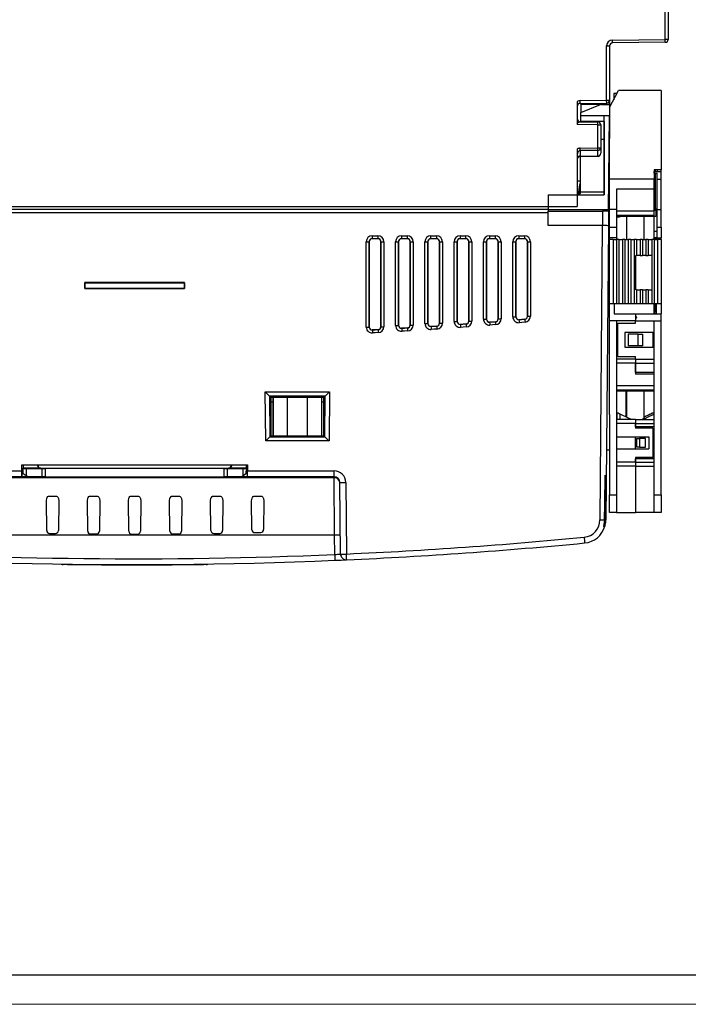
# Model space of a CAD drawing. Header units: millimetres. Extents: x 0 to 1189, y 0 to 841.
# Tile 3 of 21: x 284 to 398, y 0 to 168. Entities that reach past the tile are written whole.
import ezdxf

# ---------------------------------------------------------------- set-up
doc = ezdxf.new("R2010")
doc.units = ezdxf.units.MM
doc.layers.add('FORMATO', color=7, linetype='Continuous')

msp = doc.modelspace()

# ---------------------------------------------------------------- linework, layer by layer
at = {"color": 7, "linetype": 'Continuous', "lineweight": 25}
for p, q in [((394.115, 164.651), (394.115, 179.027)), ((394.615, 179.027), (394.615, 164.651)), ((385.102, 164.533), (394.115, 164.651)), ((394.615, 164.651), (394.115, 164.651)), ((394.122, 164.152), (394.115, 164.651)), ((384.115, 154.272), (384.115, 163.534)), ((384.115, 163.534), (384.615, 163.534)), ((384.615, 163.534), (384.615, 154.272)), ((385.109, 164.034), (385.102, 164.533)), ((394.122, 164.152), (385.109, 164.034)), ((384.615, 153.007), (386.157, 155.908)), ((385.901, 155.427), (385.315, 155.427)), ((385.315, 155.427), (385.315, 154.325)), ((393.415, 155.908), (386.157, 155.908)), ((393.415, 155.908), (393.415, 142.408)), ((379.115, 154.072), (379.115, 150.099)), ((379.602, 154.211), (384.115, 154.272)), ((379.609, 153.711), (384.122, 153.772)), ((379.685, 153.712), (379.688, 153.567)), ((379.688, 153.567), (379.694, 152.158)), ((379.688, 153.567), (383.253, 153.536)), ((379.694, 152.158), (383.096, 153.519)), ((383.252, 153.52), (383.253, 153.536)), ((383.252, 153.524), (384.601, 153.524)), ((383.253, 153.536), (383.255, 153.76)), ((384.115, 154.272), (384.615, 154.272)), ((384.601, 153.524), (384.585, 151.592)), ((384.601, 153.524), (384.607, 154.181)), ((384.615, 154.272), (384.615, 147.715)), ((379.694, 151.662), (383.694, 151.662)), ((383.695, 138.127), (383.694, 151.592)), ((384.585, 151.592), (383.694, 151.592)), ((384.445, 135.627), (384.585, 151.592)), ((379.609, 150.593), (379.115, 150.351)), ((382.615, 150.053), (379.115, 150.099)), ((379.609, 150.593), (382.622, 150.553)), ((379.683, 150.592), (379.685, 150.627)), ((379.685, 150.627), (379.69, 150.627)), ((383.69, 150.627), (379.69, 150.627)), ((382.615, 150.053), (382.622, 150.553)), ((382.615, 146.14), (382.615, 150.053)), ((382.615, 150.053), (383.115, 150.053)), ((383.115, 150.053), (383.115, 146.14)), ((383.672, 147.627), (383.673, 138.627)), ((384.615, 117.732), (384.615, 147.715)), ((379.115, 145.94), (379.115, 136.127)), ((379.602, 146.095), (382.615, 146.14)), ((379.609, 145.662), (379.602, 146.095)), ((382.622, 145.707), (379.609, 145.662)), ((379.609, 145.662), (379.609, 144.731)), ((379.609, 144.731), (382.622, 144.771)), ((379.609, 144.664), (382.622, 144.704)), ((379.609, 144.665), (379.609, 144.667)), ((379.673, 138.627), (379.673, 144.665)), ((382.615, 146.14), (383.115, 146.14)), ((382.622, 145.707), (382.615, 146.14)), ((382.622, 144.771), (382.622, 145.707)), ((383.115, 146.14), (383.115, 145.204)), ((393.415, 142.408), (392.215, 142.408)), ((392.215, 142.408), (392.215, 140.804)), ((392.215, 142.108), (393.415, 142.108)), ((392.215, 141.808), (392.215, 142.108)), ((392.215, 141.808), (392.715, 141.808)), ((392.465, 142.108), (392.465, 142.408)), ((392.465, 135.678), (392.465, 141.808)), ((392.715, 142.408), (392.715, 142.108)), ((392.715, 140.804), (392.715, 141.808)), ((393.415, 142.108), (393.415, 142.408)), ((393.415, 140.804), (393.415, 142.108)), ((392.215, 140.804), (384.615, 140.804)), ((392.215, 139.072), (392.215, 140.804)), ((392.715, 140.804), (393.415, 140.804)), ((392.715, 135.678), (392.715, 140.804)), ((393.415, 135.608), (393.415, 140.804)), ((374.115, 138.127), (374.115, 135.627)), ((374.115, 138.127), (383.695, 138.127)), ((379.531, 138.814), (379.297, 138.147)), ((379.463, 138.232), (379.463, 138.622)), ((379.658, 138.627), (379.673, 138.627)), ((379.673, 138.627), (383.673, 138.627)), ((379.673, 138.627), (379.673, 138.627)), ((392.215, 139.072), (385.815, 139.072)), ((385.815, 139.072), (385.815, 135.608)), ((392.215, 135.678), (392.215, 139.072)), ((228.115, 136.127), (379.115, 136.127)), ((374.115, 135.627), (233.115, 135.627)), ((233.115, 135.127), (374.115, 135.127)), ((374.115, 135.627), (384.445, 135.627)), ((374.115, 135.627), (374.115, 135.352)), ((374.115, 135.352), (383.421, 135.352)), ((374.115, 132.875), (374.115, 135.352)), ((383.421, 135.352), (383.421, 132.875)), ((384.443, 135.35), (384.421, 132.813)), ((384.443, 135.35), (384.445, 135.627)), ((385.815, 135.608), (384.615, 135.608)), ((385.815, 135.608), (385.815, 132.608)), ((392.215, 135.308), (385.815, 135.308)), ((392.215, 134.608), (385.815, 134.608)), ((392.515, 134.408), (385.815, 134.408)), ((386.315, 134.408), (386.315, 134.308)), ((387.515, 134.408), (387.515, 130.519)), ((390.515, 130.519), (390.515, 134.408)), ((392.215, 135.608), (392.215, 135.678)), ((392.715, 135.678), (392.215, 135.678)), ((392.215, 135.608), (393.415, 135.608)), ((392.215, 135.528), (392.215, 135.608)), ((392.215, 135.308), (392.215, 135.528)), ((392.215, 135.528), (392.715, 135.528)), ((392.215, 134.608), (392.215, 135.308)), ((392.215, 130.846), (392.215, 134.408)), ((392.515, 135.528), (392.515, 134.408)), ((392.715, 132.608), (392.715, 135.528)), ((393.415, 132.608), (393.415, 135.608)), ((383.421, 132.875), (374.115, 132.875)), ((382.983, 82.664), (383.421, 132.875)), ((384.421, 132.813), (383.983, 82.664)), ((386.315, 134.308), (385.815, 134.308)), ((344.118, 131.124), (345.113, 131.124)), ((344.118, 131.124), (344.118, 130.629)), ((345.113, 131.124), (345.113, 130.629)), ((349.118, 131.124), (350.113, 131.124)), ((349.118, 131.124), (349.118, 130.629)), ((350.113, 131.124), (350.113, 130.629)), ((354.118, 131.124), (355.113, 131.124)), ((354.118, 130.629), (354.118, 131.124)), ((355.113, 131.124), (355.113, 130.629)), ((359.118, 131.124), (360.113, 131.124)), ((359.118, 131.124), (359.118, 130.629)), ((360.113, 130.629), (360.113, 131.124)), ((364.118, 131.124), (365.113, 131.124)), ((364.118, 131.124), (364.118, 130.629)), ((365.113, 131.124), (365.113, 130.629)), ((369.118, 131.124), (370.113, 131.124)), ((369.118, 131.124), (369.118, 130.629)), ((370.113, 131.124), (370.113, 130.629)), ((384.615, 132.608), (385.815, 132.608)), ((385.815, 132.608), (385.815, 130.758)), ((392.215, 131.928), (392.715, 131.928)), ((392.715, 132.608), (393.415, 132.608)), ((392.715, 130.846), (392.715, 132.608)), ((393.415, 132.608), (393.415, 130.758)), ((343.118, 115.557), (343.118, 130.124)), ((343.619, 130.13), (343.618, 130.129)), ((343.618, 130.129), (343.618, 115.561)), ((343.619, 115.564), (343.619, 130.13)), ((345.113, 130.629), (344.118, 130.629)), ((345.613, 130.129), (345.611, 130.13)), ((345.611, 130.13), (345.612, 115.617)), ((345.613, 115.615), (345.613, 130.129)), ((346.113, 130.124), (346.113, 115.611)), ((348.118, 115.84), (348.118, 130.124)), ((348.619, 130.13), (348.618, 130.129)), ((348.618, 130.129), (348.618, 115.845)), ((348.619, 115.847), (348.619, 130.13)), ((350.113, 130.629), (349.118, 130.629)), ((350.613, 130.129), (350.611, 130.13)), ((350.611, 130.13), (350.612, 115.907)), ((350.613, 115.905), (350.613, 130.129)), ((351.113, 130.124), (351.113, 115.901)), ((353.118, 116.156), (353.118, 130.124)), ((353.619, 130.13), (353.618, 130.129)), ((353.618, 130.129), (353.618, 116.161)), ((353.619, 116.163), (353.619, 130.13)), ((355.113, 130.629), (354.118, 130.629)), ((355.613, 130.129), (355.611, 130.13)), ((355.611, 130.13), (355.612, 116.23)), ((355.613, 116.228), (355.613, 130.129)), ((356.113, 130.124), (356.113, 116.223)), ((358.118, 116.506), (358.118, 130.124)), ((358.619, 130.13), (358.618, 130.129)), ((358.618, 130.129), (358.618, 116.51)), ((358.619, 116.512), (358.619, 130.13)), ((360.113, 130.629), (359.118, 130.629)), ((360.613, 130.129), (360.611, 130.13)), ((360.611, 130.13), (360.612, 116.586)), ((360.613, 116.584), (360.613, 130.129)), ((361.113, 130.124), (361.113, 116.579)), ((363.118, 116.888), (363.118, 130.124)), ((363.619, 130.13), (363.618, 130.129)), ((363.618, 130.129), (363.618, 116.892)), ((363.619, 116.895), (363.619, 130.13)), ((365.113, 130.629), (364.118, 130.629)), ((365.613, 130.129), (365.611, 130.13)), ((365.611, 130.13), (365.612, 116.975)), ((365.613, 116.973), (365.613, 130.129)), ((366.113, 130.124), (366.113, 116.968)), ((368.118, 117.304), (368.118, 130.124)), ((368.619, 130.13), (368.618, 130.129)), ((368.618, 130.129), (368.618, 117.308)), ((368.619, 117.31), (368.619, 130.13)), ((370.113, 130.629), (369.118, 130.629)), ((370.613, 130.129), (370.611, 130.13)), ((370.611, 130.13), (370.612, 117.397)), ((370.613, 117.395), (370.613, 130.129)), ((371.113, 130.124), (371.113, 117.39)), ((385.815, 130.758), (384.615, 130.758)), ((385.215, 130.519), (384.615, 130.519)), ((385.215, 130.519), (385.215, 119.519)), ((385.215, 130.519), (385.815, 130.519)), ((385.815, 130.758), (385.815, 130.519)), ((385.815, 130.519), (385.815, 119.519)), ((386.215, 130.519), (385.815, 130.519)), ((386.215, 130.519), (386.215, 119.519)), ((386.215, 130.519), (386.815, 130.519)), ((386.815, 130.519), (386.815, 119.519)), ((387.215, 130.519), (386.815, 130.519)), ((387.215, 130.519), (387.215, 119.519)), ((387.215, 130.519), (387.815, 130.519)), ((387.815, 130.519), (387.815, 119.519)), ((388.215, 130.519), (387.815, 130.519)), ((388.215, 130.519), (388.215, 119.519)), ((388.215, 130.519), (388.815, 130.519)), ((388.815, 130.519), (388.815, 119.519)), ((389.215, 130.519), (388.815, 130.519)), ((389.215, 130.519), (389.215, 127.769)), ((389.215, 130.519), (389.815, 130.519)), ((389.815, 130.519), (389.815, 127.769)), ((390.215, 130.519), (389.815, 130.519)), ((390.215, 130.519), (390.215, 127.769)), ((390.215, 130.519), (390.815, 130.519)), ((390.815, 130.519), (390.815, 127.769)), ((391.215, 130.519), (390.815, 130.519)), ((391.215, 130.519), (391.215, 127.769)), ((391.215, 130.519), (391.815, 130.519)), ((391.815, 130.519), (391.815, 127.769)), ((392.215, 130.519), (391.815, 130.519)), ((392.215, 130.758), (392.215, 130.846)), ((392.215, 130.846), (392.715, 130.846)), ((392.215, 130.758), (393.415, 130.758)), ((392.215, 130.634), (392.215, 130.758)), ((392.215, 130.519), (392.215, 130.634)), ((392.715, 130.634), (392.215, 130.634)), ((392.215, 130.519), (392.215, 119.519)), ((392.215, 130.519), (392.815, 130.519)), ((392.613, 130.519), (392.613, 130.534)), ((392.715, 130.519), (392.715, 130.634)), ((392.815, 130.519), (392.815, 119.519)), ((393.415, 130.519), (392.815, 130.519)), ((393.415, 130.519), (393.415, 130.758)), ((393.415, 130.519), (393.415, 119.519)), ((389.115, 121.919), (389.115, 127.769)), ((389.115, 127.769), (389.215, 127.769)), ((389.815, 127.769), (389.215, 127.769)), ((389.815, 127.769), (390.215, 127.769)), ((390.815, 127.769), (390.215, 127.769)), ((390.815, 127.769), (391.215, 127.769)), ((391.815, 127.769), (391.215, 127.769)), ((391.815, 127.769), (391.815, 121.919)), ((295.102, 123.141), (295.102, 122.114)), ((312.129, 123.141), (295.102, 123.141)), ((295.114, 123.128), (295.102, 123.141)), ((295.114, 123.128), (312.116, 123.128)), ((295.114, 122.126), (295.114, 123.128)), ((312.116, 123.128), (312.129, 123.141)), ((312.116, 123.128), (312.116, 122.126)), ((312.129, 122.114), (312.129, 123.141)), ((295.114, 122.126), (295.102, 122.114)), ((295.102, 122.114), (312.129, 122.114)), ((312.116, 122.126), (295.114, 122.126)), ((312.116, 122.126), (312.129, 122.114)), ((389.215, 121.919), (389.115, 121.919)), ((389.215, 121.919), (389.215, 119.519)), ((389.215, 121.919), (389.815, 121.919)), ((389.815, 121.919), (389.815, 119.519)), ((390.215, 121.919), (389.815, 121.919)), ((390.215, 121.919), (390.215, 119.519)), ((390.215, 121.919), (390.815, 121.919)), ((390.815, 121.919), (390.815, 119.519)), ((391.215, 121.919), (390.815, 121.919)), ((391.215, 121.919), (391.215, 119.519)), ((391.215, 121.919), (391.815, 121.919)), ((391.815, 121.919), (391.815, 119.519)), ((385.215, 119.519), (384.615, 119.519)), ((385.815, 119.519), (385.215, 119.519)), ((385.415, 119.519), (385.415, 117.808)), ((386.215, 119.519), (385.815, 119.519)), ((386.815, 119.519), (386.215, 119.519)), ((387.215, 119.519), (386.815, 119.519)), ((387.815, 119.519), (387.215, 119.519)), ((388.215, 119.519), (387.815, 119.519)), ((388.815, 119.519), (388.215, 119.519)), ((389.215, 119.519), (388.815, 119.519)), ((389.815, 119.519), (389.215, 119.519)), ((390.215, 119.519), (389.815, 119.519)), ((390.815, 119.519), (390.215, 119.519)), ((391.215, 119.519), (390.815, 119.519)), ((391.815, 119.519), (391.215, 119.519)), ((392.215, 119.519), (391.815, 119.519)), ((392.215, 117.808), (392.215, 119.519)), ((392.815, 119.519), (392.215, 119.519)), ((392.265, 119.519), (392.265, 117.808)), ((392.393, 118.758), (392.395, 119.519)), ((392.615, 117.808), (392.615, 119.519)), ((393.415, 119.519), (392.815, 119.519)), ((393.415, 119.519), (393.415, 117.808)), ((384.289, 117.734), (384.615, 117.732)), ((384.615, 100.627), (384.615, 117.732)), ((385.415, 117.808), (389.015, 117.808)), ((389.015, 117.808), (389.015, 117.458)), ((389.015, 117.808), (393.415, 117.808)), ((389.015, 117.808), (389.015, 116.608)), ((392.265, 118.758), (392.393, 118.758)), ((392.391, 118.158), (392.265, 118.158)), ((392.615, 117.858), (392.265, 117.858)), ((392.393, 118.758), (392.391, 118.158)), ((392.615, 119.058), (392.394, 119.058)), ((393.415, 116.608), (393.415, 117.808)), ((353.618, 116.161), (353.619, 116.163)), ((355.612, 116.23), (355.613, 116.228)), ((358.618, 116.51), (358.619, 116.512)), ((359.155, 116.014), (359.154, 116.011)), ((360.149, 116.087), (359.155, 116.014)), ((360.15, 116.085), (360.149, 116.087)), ((360.612, 116.586), (360.613, 116.584)), ((363.618, 116.892), (363.619, 116.895)), ((364.159, 116.396), (364.158, 116.394)), ((365.152, 116.476), (364.159, 116.396)), ((365.153, 116.474), (365.152, 116.476)), ((365.612, 116.975), (365.613, 116.973)), ((368.618, 117.308), (368.619, 117.31)), ((369.162, 116.812), (369.161, 116.81)), ((370.156, 116.899), (369.162, 116.812)), ((370.157, 116.897), (370.156, 116.899)), ((370.612, 117.397), (370.613, 117.395)), ((389.015, 116.608), (384.615, 116.608)), ((385.815, 116.608), (385.815, 86.908)), ((386.015, 110.508), (386.015, 116.208)), ((386.015, 116.208), (389.015, 116.208)), ((389.265, 117.208), (389.015, 117.458)), ((389.015, 116.958), (389.265, 117.208)), ((389.015, 116.958), (389.015, 116.608)), ((389.015, 116.608), (393.415, 116.608)), ((389.015, 116.208), (389.015, 116.608)), ((392.215, 86.908), (392.215, 116.608)), ((393.415, 86.908), (393.415, 116.608)), ((343.618, 115.561), (343.619, 115.564)), ((345.139, 115.118), (344.145, 115.064)), ((344.145, 115.064), (344.145, 115.062)), ((345.14, 115.116), (345.139, 115.118)), ((345.612, 115.617), (345.613, 115.615)), ((348.618, 115.845), (348.619, 115.847)), ((349.149, 115.348), (349.148, 115.346)), ((350.143, 115.408), (349.149, 115.348)), ((350.143, 115.406), (350.143, 115.408)), ((350.612, 115.907), (350.613, 115.905)), ((354.152, 115.664), (354.151, 115.662)), ((355.146, 115.731), (354.152, 115.664)), ((355.147, 115.729), (355.146, 115.731)), ((387.215, 114.608), (387.215, 112.108)), ((392.215, 114.608), (387.215, 114.608)), ((387.815, 114.358), (387.815, 112.358)), ((389.515, 114.358), (387.815, 114.358)), ((389.515, 112.358), (389.515, 114.358)), ((389.515, 114.358), (390.315, 114.358)), ((390.315, 112.358), (390.315, 114.358)), ((392.015, 114.608), (392.015, 112.108)), ((387.215, 112.108), (392.215, 112.108)), ((389.515, 112.358), (387.815, 112.358)), ((390.315, 112.358), (389.515, 112.358)), ((389.015, 110.108), (385.815, 110.108)), ((389.015, 109.408), (385.815, 109.408)), ((386.015, 110.508), (389.015, 110.508)), ((389.015, 110.108), (389.015, 110.508)), ((389.015, 110.108), (389.015, 109.408)), ((389.015, 110.108), (392.215, 110.108)), ((389.015, 109.408), (389.015, 107.508)), ((389.015, 109.408), (392.215, 109.408)), ((389.015, 107.808), (389.015, 109.408)), ((392.215, 107.808), (389.015, 107.808)), ((392.215, 107.508), (389.015, 107.508)), ((325.966, 96.119), (325.893, 104.491)), ((325.893, 104.491), (336.838, 104.491)), ((336.838, 104.491), (336.765, 96.119)), ((392.215, 105.508), (385.815, 105.508)), ((392.215, 104.808), (385.815, 104.808)), ((392.215, 104.608), (385.815, 104.608)), ((387.415, 104.608), (387.415, 100.213)), ((387.515, 104.608), (387.515, 100.165)), ((390.515, 99.982), (390.515, 104.608)), ((336.131, 103.792), (326.6, 103.792)), ((326.606, 103.786), (326.667, 96.829)), ((326.856, 103.537), (326.606, 103.786)), ((335.875, 103.537), (326.856, 103.537)), ((326.856, 103.537), (326.856, 97.017)), ((326.856, 102.8), (327.239, 102.8)), ((327.198, 102.759), (326.856, 102.759)), ((327.239, 102.8), (327.198, 102.759)), ((327.198, 102.759), (327.198, 97.017)), ((327.239, 102.8), (327.239, 103.537)), ((327.246, 103.537), (327.246, 97.017)), ((329.615, 103.537), (329.615, 97.017)), ((333.115, 97.017), (333.115, 103.537)), ((335.485, 103.537), (335.485, 97.017)), ((335.492, 103.537), (335.492, 102.8)), ((335.492, 102.8), (335.875, 102.8)), ((335.533, 102.759), (335.492, 102.8)), ((335.875, 102.759), (335.533, 102.759)), ((335.533, 97.017), (335.533, 102.759)), ((336.124, 103.786), (335.875, 103.537)), ((335.875, 97.017), (335.875, 103.537)), ((336.064, 96.829), (336.124, 103.786)), ((384.615, 100.627), (384.615, 86.908)), ((389.015, 99.808), (385.815, 99.808)), ((387.84, 100.01), (386.438, 100.678)), ((389.015, 99.808), (389.015, 99.108)), ((389.015, 99.808), (392.215, 99.808)), ((390.515, 100.213), (391.493, 100.678)), ((391.593, 100.678), (390.515, 100.165)), ((392.206, 100.678), (390.827, 100.01)), ((389.015, 99.108), (385.815, 99.108)), ((389.015, 99.108), (389.015, 98.308)), ((389.015, 99.108), (392.215, 99.108)), ((389.015, 98.558), (389.015, 99.108)), ((392.215, 98.558), (389.015, 98.558)), ((392.015, 98.308), (389.015, 98.308)), ((392.015, 98.308), (392.015, 93.308)), ((336.765, 96.119), (325.966, 96.119)), ((326.856, 97.017), (326.673, 96.835)), ((326.673, 96.835), (336.058, 96.835)), ((326.856, 97.017), (335.875, 97.017)), ((336.058, 96.835), (335.875, 97.017)), ((385.815, 96.808), (391.315, 96.808)), ((389.015, 94.808), (389.015, 96.808)), ((389.215, 96.558), (389.215, 95.058)), ((389.215, 96.558), (389.715, 96.558)), ((389.715, 96.558), (389.715, 95.058)), ((390.715, 96.558), (389.715, 96.558)), ((390.715, 95.058), (390.715, 96.558)), ((391.315, 96.808), (391.315, 94.808)), ((384.087, 94.627), (384.615, 94.627)), ((385.815, 94.808), (391.315, 94.808)), ((389.715, 95.058), (389.215, 95.058)), ((389.715, 95.058), (390.715, 95.058)), ((389.015, 92.508), (385.815, 92.508)), ((392.015, 93.308), (389.015, 93.308)), ((389.015, 93.308), (389.015, 92.508)), ((389.015, 92.508), (389.015, 93.058)), ((392.215, 93.058), (389.015, 93.058)), ((389.015, 92.508), (389.015, 91.808)), ((389.015, 92.508), (392.215, 92.508)), ((269.607, 91.018), (284.371, 91.018)), ((284.371, 91.018), (284.364, 92.027)), ((284.364, 92.027), (322.867, 92.027)), ((284.371, 91.018), (284.377, 90.027)), ((284.379, 91.013), (284.371, 91.013)), ((284.387, 90.027), (284.379, 91.013)), ((284.618, 92.027), (284.62, 91.459)), ((284.62, 91.455), (284.62, 91.459)), ((287.548, 91.459), (284.62, 91.459)), ((284.624, 90.49), (284.62, 91.455)), ((285.12, 91.452), (287.852, 91.445)), ((285.12, 91.452), (285.126, 90.201)), ((287.048, 92.027), (287.048, 91.959)), ((287.048, 91.959), (287.096, 92.007)), ((287.096, 92.007), (287.096, 92.027)), ((287.596, 91.507), (287.548, 91.459)), ((287.596, 91.507), (319.635, 91.507)), ((287.858, 90.027), (287.852, 91.445)), ((318.879, 91.444), (288.352, 91.444)), ((288.352, 91.444), (288.358, 90.027)), ((318.872, 90.027), (318.879, 91.444)), ((319.379, 91.445), (319.372, 90.027)), ((319.379, 91.445), (322.111, 91.452)), ((319.683, 91.459), (319.635, 91.507)), ((322.611, 91.459), (319.683, 91.459)), ((320.135, 92.027), (320.135, 92.007)), ((320.135, 92.007), (320.183, 91.959)), ((320.183, 91.959), (320.183, 92.027)), ((322.105, 90.201), (322.111, 91.452)), ((322.611, 91.455), (322.607, 90.49)), ((322.613, 92.027), (322.611, 91.459)), ((322.611, 91.455), (322.611, 91.459)), ((322.844, 90.027), (322.852, 91.013)), ((322.852, 91.013), (322.86, 91.013)), ((322.854, 90.027), (322.86, 91.018)), ((322.867, 92.027), (322.86, 91.018)), ((322.86, 91.018), (337.624, 91.018)), ((337.624, 90.027), (337.624, 91.018)), ((389.015, 91.808), (385.815, 91.808)), ((389.015, 91.808), (389.015, 83.908)), ((389.015, 91.808), (392.215, 91.808)), ((284.377, 90.027), (269.607, 90.027)), ((337.624, 89.857), (269.607, 89.857)), ((284.377, 90.027), (284.387, 90.027)), ((284.624, 90.527), (284.383, 90.527)), ((285.426, 90.027), (284.387, 90.027)), ((285.126, 90.201), (284.624, 90.49)), ((285.426, 90.027), (285.126, 90.201)), ((287.858, 90.027), (285.426, 90.027)), ((288.358, 90.027), (287.858, 90.027)), ((288.358, 90.027), (318.872, 90.027)), ((319.372, 90.027), (318.872, 90.027)), ((321.804, 90.027), (319.372, 90.027)), ((322.105, 90.201), (321.804, 90.027)), ((322.844, 90.027), (321.804, 90.027)), ((322.607, 90.49), (322.105, 90.201)), ((322.848, 90.527), (322.607, 90.527)), ((322.844, 90.027), (322.854, 90.027)), ((337.624, 90.027), (322.854, 90.027)), ((337.624, 89.857), (337.624, 90.027)), ((337.703, 80.027), (337.624, 89.857)), ((383.867, 81.575), (383.867, 90.264)), ((338.731, 76.835), (338.624, 89.036)), ((339.624, 89.036), (339.73, 76.835)), ((288.613, 80.855), (288.568, 85.924)), ((289.061, 86.72), (290.169, 86.72)), ((290.663, 85.924), (290.618, 80.837)), ((295.613, 80.758), (295.568, 85.924)), ((296.061, 86.72), (297.169, 86.72)), ((297.663, 85.924), (297.617, 80.749)), ((302.614, 80.723), (302.568, 85.924)), ((303.061, 86.72), (304.169, 86.72)), ((304.663, 85.924), (304.617, 80.723)), ((309.613, 80.749), (309.568, 85.924)), ((310.061, 86.72), (311.169, 86.72)), ((311.663, 85.924), (311.617, 80.758)), ((316.613, 80.837), (316.568, 85.924)), ((317.061, 86.72), (318.169, 86.72)), ((318.663, 85.924), (318.618, 80.855)), ((323.611, 80.987), (323.568, 85.924)), ((324.061, 86.72), (325.169, 86.72)), ((325.663, 85.924), (325.62, 81.014)), ((384.615, 86.908), (385.815, 86.908)), ((384.615, 83.908), (384.615, 86.908)), ((385.815, 86.908), (385.815, 83.908)), ((392.215, 86.908), (393.415, 86.908)), ((392.215, 83.908), (392.215, 86.908)), ((393.415, 86.908), (393.415, 83.908)), ((383.75, 82.66), (383.562, 81.544)), ((385.815, 83.908), (384.615, 83.908)), ((385.815, 83.908), (389.015, 83.908)), ((392.215, 83.908), (389.015, 83.908)), ((393.415, 83.908), (392.215, 83.908)), ((337.703, 80.027), (269.528, 80.027)), ((289.103, 80.36), (290.11, 80.342)), ((296.109, 80.263), (297.113, 80.254)), ((303.113, 80.227), (304.117, 80.227)), ((310.118, 80.254), (311.122, 80.263)), ((317.121, 80.342), (318.127, 80.36)), ((324.124, 80.492), (325.133, 80.518)), ((337.731, 76.747), (337.703, 80.027))]:
    msp.add_line(p, q, dxfattribs=at)
at = {"color": 1, "linetype": 'Continuous', "lineweight": 25}
for p, q in [((379.609, 153.711), (379.602, 154.211)), ((384.122, 153.772), (384.115, 154.272)), ((383.115, 147.627), (383.672, 147.627)), ((379.115, 140.532), (379.533, 140.532)), ((385.938, 130.519), (385.938, 130.535)), ((385.838, 100.85), (385.838, 100.895)), ((385.938, 99.808), (385.938, 100.895)), ((386.438, 99.808), (386.438, 100.678)), ((387.84, 99.808), (387.84, 100.01)), ((390.827, 99.808), (390.827, 100.01)), ((392.206, 99.808), (392.206, 100.678))]:
    msp.add_line(p, q, dxfattribs=at)
at = {"color": 1, "linetype": 'Continuous', "lineweight": 25, "flags": 128}
msp.add_lwpolyline([(379.609, 144.667), (379.609, 144.678), (379.609, 144.731)], dxfattribs=at)
at = {"color": 7, "linetype": 'Continuous', "lineweight": 25, "flags": 128}
for points in [[(359.154, 116.011), (359.615, 116.045), (360.15, 116.085)], [(364.158, 116.394), (364.615, 116.431), (365.153, 116.474)], [(365.194, 115.972), (364.655, 115.928), (364.198, 115.891)], [(369.161, 116.81), (369.615, 116.849), (370.157, 116.897)], [(370.2, 116.394), (369.659, 116.347), (369.204, 116.308)], [(344.145, 115.062), (344.615, 115.087), (345.14, 115.116)], [(345.167, 114.612), (344.642, 114.584), (344.171, 114.559)], [(349.148, 115.346), (349.615, 115.374), (350.143, 115.406)], [(350.174, 114.902), (349.646, 114.87), (349.178, 114.842)], [(354.151, 115.662), (354.615, 115.693), (355.147, 115.729)], [(355.181, 115.226), (354.649, 115.19), (354.184, 115.159)], [(360.187, 115.582), (359.652, 115.542), (359.191, 115.508)], [(390.515, 100.032), (390.607, 100.057), (390.591, 100.03), (390.463, 99.951), (390.233, 99.825), (390.2, 99.808)], [(288.568, 85.924), (288.637, 86.353), (288.71, 86.501), (288.823, 86.63), (288.92, 86.69), (289.018, 86.717), (289.061, 86.72)], [(290.169, 86.72), (290.284, 86.701), (290.382, 86.65), (290.498, 86.535), (290.614, 86.295), (290.663, 85.924)], [(295.568, 85.924), (295.637, 86.353), (295.71, 86.501), (295.823, 86.63), (295.92, 86.69), (296.018, 86.717), (296.061, 86.72)], [(297.169, 86.72), (297.284, 86.701), (297.382, 86.65), (297.498, 86.535), (297.614, 86.295), (297.663, 85.924)], [(302.568, 85.924), (302.637, 86.353), (302.71, 86.501), (302.823, 86.63), (302.92, 86.69), (303.018, 86.717), (303.061, 86.72)], [(304.169, 86.72), (304.284, 86.701), (304.382, 86.65), (304.498, 86.535), (304.614, 86.295), (304.663, 85.924)], [(309.568, 85.924), (309.637, 86.353), (309.71, 86.501), (309.823, 86.63), (309.92, 86.69), (310.018, 86.717), (310.061, 86.72)], [(311.169, 86.72), (311.284, 86.701), (311.382, 86.65), (311.498, 86.535), (311.614, 86.295), (311.663, 85.924)], [(316.568, 85.924), (316.637, 86.353), (316.71, 86.501), (316.823, 86.63), (316.92, 86.69), (317.018, 86.717), (317.061, 86.72)], [(318.169, 86.72), (318.284, 86.701), (318.382, 86.65), (318.498, 86.535), (318.614, 86.295), (318.663, 85.924)], [(323.568, 85.924), (323.637, 86.353), (323.71, 86.501), (323.823, 86.63), (323.92, 86.69), (324.018, 86.717), (324.061, 86.72)], [(325.169, 86.72), (325.284, 86.701), (325.382, 86.65), (325.498, 86.535), (325.614, 86.295), (325.663, 85.924)], [(383.867, 81.575), (383.829, 81.571), (383.791, 81.567), (383.753, 81.564), (383.714, 81.56), (383.676, 81.556), (383.638, 81.552), (383.6, 81.548), (383.562, 81.544)], [(337.731, 76.747), (337.74, 76.553), (337.748, 76.367), (337.755, 76.196), (337.761, 76.046), (337.767, 75.923), (337.771, 75.832), (337.773, 75.776), (337.774, 75.757)], [(337.774, 75.757), (338.214, 75.776), (338.836, 75.803), (339.337, 75.825), (339.663, 75.84), (339.776, 75.845)], [(339.776, 75.845), (339.775, 75.864), (339.772, 75.92), (339.768, 76.011), (339.762, 76.134), (339.755, 76.284), (339.748, 76.455), (339.739, 76.641), (339.73, 76.835)], [(315.823, 75.019), (315.82, 75.019), (315.383, 75.013), (314.313, 74.998), (313.231, 74.984), (311.937, 74.97), (310.021, 74.952), (307.902, 74.938), (305.69, 74.929), (303.396, 74.926), (300.675, 74.932), (297.961, 74.946), (295.977, 74.963), (294.136, 74.982), (293.052, 74.996), (292.165, 75.008), (291.474, 75.018), (291.504, 75.018)]]:
    msp.add_lwpolyline(points, dxfattribs=at)
at = {"color": 7, "linetype": 'Continuous', "lineweight": 25}
for centre, radius, start, end in [((394.115, 164.651), 0.5, 270.75, 0), ((385.115, 163.534), 1, 90.75, 180), ((385.115, 163.534), 0.5, 90.75, 180), ((384.115, 154.272), 0.5, 270.77645, 0), ((379.615, 151.093), 0.5, 180, 269.25), ((382.615, 150.053), 0.5, 0, 89.25), ((562.637, 148.353), 178.966, 179.27196, 180.23242), ((379.583, 144.263), 0.469, 86.86361, 175.66618), ((379.615, 144.165), 0.5, 90.71992, 179.97092), ((382.648, 146.176), 0.469, 266.86361, 355.66618), ((382.615, 145.204), 0.5, 270.76015, 0), ((382.648, 145.239), 0.469, 266.86361, 355.66618), ((343.242, 144.628), 14.504, 269.5097, 271.48504), ((344.119, 130.13), 0.5, 123.69013, 179.99843), ((345.111, 130.13), 0.5, 0.00157, 56.30987), ((345.989, 144.628), 14.504, 268.51496, 270.4903), ((348.242, 144.628), 14.504, 269.5097, 271.48504), ((349.119, 130.13), 0.5, 123.69013, 179.99843), ((350.111, 130.13), 0.5, 0.00157, 56.30987), ((350.989, 144.628), 14.504, 268.51496, 270.4903), ((353.242, 144.628), 14.504, 269.5097, 271.48504), ((354.119, 130.13), 0.5, 123.69013, 179.99843), ((355.111, 130.13), 0.5, 0.00157, 56.30987), ((355.989, 144.628), 14.504, 268.51496, 270.4903), ((358.242, 144.628), 14.504, 269.5097, 271.48504), ((359.119, 130.13), 0.5, 123.69013, 179.99843), ((360.111, 130.13), 0.5, 0.00157, 56.30987), ((360.989, 144.628), 14.504, 268.51496, 270.4903), ((363.242, 144.628), 14.504, 269.5097, 271.48504), ((364.119, 130.13), 0.5, 123.69013, 179.99843), ((365.111, 130.13), 0.5, 0.00157, 56.30987), ((365.989, 144.628), 14.504, 268.51496, 270.4903), ((368.242, 144.628), 14.504, 269.5097, 271.48504), ((369.119, 130.13), 0.5, 123.69013, 179.99843), ((370.111, 130.13), 0.5, 0.00157, 56.30987), ((370.989, 144.628), 14.504, 268.51496, 270.4903), ((353.242, 130.66), 14.504, 269.5097, 271.48504), ((354.118, 116.156), 1, 180.00096, 273.80842), ((354.118, 116.161), 0.5, 179.99684, 273.81254), ((354.119, 116.163), 0.5, 179.99433, 273.80551), ((355.112, 116.23), 0.5, 273.8839, 0.00575), ((355.113, 116.228), 0.5, 273.87758, 0.00254), ((355.113, 116.223), 1, 273.88097, 359.99915), ((355.989, 130.727), 14.504, 268.51496, 270.4903), ((358.242, 131.009), 14.504, 269.5097, 271.48504), ((359.118, 116.506), 1, 180.00096, 274.18594), ((359.118, 116.51), 0.5, 179.9968, 274.19011), ((359.119, 116.512), 0.5, 179.99429, 274.18309), ((563.695, 130.596), 205.059, 184.07845, 184.21936), ((360.112, 116.586), 0.5, 274.2615, 0.00573), ((360.113, 116.584), 0.5, 274.25519, 0.00251), ((561.069, 130.669), 201.448, 184.15169, 184.29512), ((360.113, 116.579), 1, 274.25855, 359.99915), ((360.989, 131.083), 14.504, 268.51496, 270.4903), ((363.242, 131.392), 14.504, 269.5097, 271.48504), ((364.118, 116.888), 1, 180.00097, 274.56371), ((364.118, 116.892), 0.5, 179.99676, 274.56793), ((364.119, 116.895), 0.5, 179.99425, 274.56092), ((551.701, 130.978), 188.109, 184.44665, 184.60026), ((365.112, 116.975), 0.5, 274.63935, 0.00571), ((365.113, 116.973), 0.5, 274.63305, 0.00248), ((549.643, 131.058), 185.065, 184.51994, 184.67607), ((365.113, 116.968), 1, 274.63638, 359.99915), ((365.989, 131.472), 14.504, 268.51496, 270.4903), ((368.242, 131.807), 14.504, 269.5097, 271.48504), ((369.118, 117.304), 1, 180.00098, 274.94176), ((369.118, 117.308), 0.5, 179.99672, 274.94602), ((369.119, 117.31), 0.5, 179.9942, 274.93902), ((542.292, 131.394), 173.744, 184.81513, 184.98143), ((370.112, 117.397), 0.5, 275.01748, 0.00569), ((370.113, 117.395), 0.5, 275.01117, 0.00247), ((540.677, 131.481), 171.143, 184.88848, 185.05731), ((370.113, 117.39), 1, 275.0145, 359.99915), ((370.989, 131.894), 14.504, 268.51496, 270.4903), ((343.242, 130.061), 14.504, 269.5097, 271.48504), ((344.118, 115.557), 1, 180.00094, 273.05396), ((344.118, 115.561), 0.5, 179.99691, 273.05798), ((344.119, 115.564), 0.5, 179.99442, 273.05094), ((624.76, 129.647), 280.994, 182.97516, 183.07799), ((345.112, 115.617), 0.5, 273.12931, 0.0058), ((345.113, 115.615), 0.5, 273.12295, 0.00261), ((619.012, 129.7), 274.259, 183.04828, 183.15363), ((345.113, 115.611), 1, 273.12642, 359.99914), ((345.989, 130.114), 14.504, 268.51496, 270.4903), ((348.242, 130.344), 14.504, 269.5097, 271.48504), ((349.118, 115.84), 1, 180.00095, 273.4311), ((349.118, 115.845), 0.5, 179.99688, 273.43517), ((349.119, 115.847), 0.5, 179.99438, 273.42814), ((598.846, 129.93), 250.124, 183.34274, 183.45826), ((350.112, 115.907), 0.5, 273.50651, 0.00577), ((350.113, 115.905), 0.5, 273.50017, 0.00258), ((594.482, 129.99), 244.773, 183.41589, 183.53394), ((350.113, 115.901), 1, 273.50361, 359.99914), ((350.989, 130.404), 14.504, 268.51496, 270.4903), ((579.041, 130.246), 225.363, 183.71049, 183.8387), ((575.674, 130.313), 221.009, 183.78368, 183.91442), ((327.38, 96.128), 1, 135, 135.49782), ((335.35, 96.128), 1, 44.50218, 45), ((287.548, 91.959), 0.5, 180.00109, 269.99891), ((287.596, 92.007), 0.5, 180.00109, 269.99891), ((319.635, 92.007), 0.5, 270.00109, 359.99891), ((319.683, 91.959), 0.5, 270.00109, 359.99891), ((337.624, 89.018), 2, 0.5, 90), ((337.624, 89.027), 1, 0.5, 90), ((337.704, 88.935), 0.926, 6.24678, 94.94746), ((339.124, 117.685), 28.654, 269.0002, 270.9998), ((379.983, 82.69), 3, 275.50539, 359.5), ((383.738, 162.5), 79.84, 269.4584, 270.0086), ((383.892, 83.918), 1.257, 268.87117, 274.15879), ((379.983, 82.699), 4, 346.16255, 359.5), ((289.113, 80.859), 0.5, 180.5, 268.9538), ((290.118, 80.842), 0.5, 269.02635, 359.5), ((296.113, 80.762), 0.5, 180.5, 269.45884), ((297.117, 80.754), 0.5, 269.53127, 359.5), ((303.114, 80.727), 0.5, 180.5, 269.96381), ((304.117, 80.727), 0.5, 270.03619, 359.5), ((310.113, 80.754), 0.5, 180.5, 270.46873), ((311.117, 80.762), 0.5, 270.54116, 359.5), ((317.113, 80.842), 0.5, 180.5, 270.97365), ((318.118, 80.859), 0.5, 271.0462, 359.5), ((324.111, 80.992), 0.5, 180.5, 271.47861), ((325.12, 81.018), 0.5, 271.55137, 359.5), ((379.983, 82.699), 4, 275.50539, 343.61447), ((338.202, 51.635), 28.396, 88.99017, 91.00805), ((303.615, 875.018), 799, 272.590673, 275.505391), ((674.05, 107.772), 295.117, 185.45755, 185.65001), ((303.615, 875.027), 800, 264.559491, 272.447176), ((303.615, 875.018), 799, 266.309219, 272.447176), ((303.615, 875.027), 800, 272.590673, 275.505391), ((336.099, 101.01), 24.318, 273.84832, 276.21182), ((339.231, 105.485), 28.654, 269.0002, 270.9998), ((339.73, 76.844), 1, 180.5, 272.59067), ((291.415, 75.519), 0.5, 232.09239, 269.12611), ((315.815, 75.519), 0.5, 270.87302, 307.90762)]:
    msp.add_arc(centre, radius, start, end, dxfattribs=at)
at = {"color": 1, "linetype": 'Continuous', "lineweight": 25}
msp.add_arc((380.733, 144.735), 1.889, 359.05932, 1.09108, dxfattribs=at)
at = {"color": 7, "linetype": 'Continuous', "lineweight": 25}
for centre, major_axis, ratio, start_param, end_param in [((379.615, 153.176), (0, 1.035), 0.9659258, 0.01309, 0.5235988), ((379.615, 153.176), (0, 0.552), 0.9052833, 0.01309, 1.5707963), ((665.628, 151.592), (325.044, -1.41), 0.0043633, 2.6234488, 2.6244201), ((379.69, 151.627), (0, 1), 0.0043632, 3.1415925, 4.7470497), ((379.685, 151.592), (0, 2), 0.0043632, 4.7470497, 4.9992945), ((383.69, 151.627), (0, 1), 0.0043632, 3.1415925, 4.7470497), ((383.685, 151.592), (0, 2), 0.0043632, 4.7123888, 4.7470497), ((384.115, 147.717), (-0.003, 0.726), 0.6885779, 4.1794117, 4.7065217), ((379.615, 144.94), (0, -1.155), 0.8660254, 3.1546826, 3.6651914), ((379.615, 144.94), (0, 0.722), 0.6928203, 0.01309, 1.5707963), ((379.157, 138.627), (0.501, 0), 0.997052, 4.712389, 6.2319733), ((379.175, 138.627), (0, 0.5), 0.9956463, 3.1415927, 4.712389), ((379.159, 138.627), (0.034, 0.499), 0.998248, 4.7299717, 4.7812218), ((383.675, 138.627), (0, 0.5), 0.0043632, 1.5707962, 3.1415925), ((383.42, 135.291), (3.5, 0), 0.0174577, 1.2743825, 1.5705678), ((383.42, 132.792), (1, 0.022), 0.0828443, 6.280637, 7.8513572), ((344.118, 130.124), (0.952, -0.307), 0.9999531, 1.8828164, 3.4535853), ((345.113, 130.124), (0.952, 0.307), 0.9999531, 5.9711927, 7.5419616), ((349.118, 130.124), (0.952, -0.307), 0.9999531, 1.8828164, 3.4535853), ((350.113, 130.124), (0.952, 0.307), 0.9999531, 5.9711927, 7.5419616), ((354.118, 130.124), (0.952, -0.307), 0.9999531, 1.8828164, 3.4535853), ((355.113, 130.124), (0.952, 0.307), 0.9999531, 5.9711927, 7.5419616), ((359.118, 130.124), (0.952, -0.307), 0.9999531, 1.8828164, 3.4535853), ((360.113, 130.124), (0.952, 0.307), 0.9999531, 5.9711927, 7.5419616), ((364.118, 130.124), (0.952, -0.307), 0.9999531, 1.8828164, 3.4535853), ((365.113, 130.124), (0.952, 0.307), 0.9999531, 5.9711927, 7.5419616), ((369.118, 130.124), (0.952, -0.307), 0.9999531, 1.8828164, 3.4535853), ((370.113, 130.124), (0.952, 0.307), 0.9999531, 5.9711927, 7.5419616), ((344.118, 130.129), (0.489, -0.102), 0.9999086, 1.7765471, 3.347316), ((345.113, 130.129), (0.489, 0.102), 0.9999086, 6.0774619, 7.6482308), ((349.118, 130.129), (0.489, -0.102), 0.9999086, 1.7765471, 3.347316), ((350.113, 130.129), (0.489, 0.102), 0.9999086, 6.0774619, 7.6482308), ((354.118, 130.129), (0.489, -0.102), 0.9999086, 1.7765471, 3.347316), ((355.113, 130.129), (0.489, 0.102), 0.9999086, 6.0774619, 7.6482308), ((359.118, 130.129), (0.489, -0.102), 0.9999086, 1.7765471, 3.347316), ((360.113, 130.129), (0.489, 0.102), 0.9999086, 6.0774619, 7.6482308), ((364.118, 130.129), (0.489, -0.102), 0.9999086, 1.7765471, 3.347316), ((365.113, 130.129), (0.489, 0.102), 0.9999086, 6.0774619, 7.6482308), ((369.118, 130.129), (0.489, -0.102), 0.9999086, 1.7765471, 3.347316), ((370.113, 130.129), (0.489, 0.102), 0.9999086, 6.0774619, 7.6482308), ((347.137, 149.05), (38.805, -18.51), 0.0361876, 6.2662332, 6.2788083), ((386.438, 130.296), (0.5, -0.238), 0.0361876, 2.7005286, 3.1372157), ((391.593, 130.296), (0.5, 0.238), 0.0361876, 0.004377, 0.4410641), ((430.894, 149.05), (38.805, 18.51), 0.0361876, 3.1459696, 3.1585448), ((430.894, 149.05), (38.805, 18.51), 0.0361876, 3.276081, 3.2886561), ((392.113, 130.296), (0.5, 0.238), 0.0361876, 5.9935617, 6.4302488), ((325.893, 104.499), (1.009, -1), 0.0043632, 4.7167142, 5.4933857), ((336.838, 104.499), (1.009, 1), 0.0043632, 3.9313922, 4.7080637), ((325.906, 103.073), (-0.391, 0.932), 0.9876277, 5.1051071, 5.1138718), ((336.825, 103.073), (0.391, 0.932), 0.9876277, 1.1693135, 1.1780782), ((347.037, 119.41), (38.805, -18.51), 0.0361876, 6.2600367, 6.2788083), ((347.137, 119.41), (38.805, -18.51), 0.0361876, 6.2180454, 6.2788083), ((386.338, 100.656), (0.5, -0.238), 0.0361876, 2.609344, 3.1372157), ((386.438, 100.656), (0.5, -0.238), 0.0361876, 1.588056, 3.1372157), ((391.493, 100.656), (0.5, 0.238), 0.0361876, 0.004377, 1.5535366), ((391.593, 100.656), (0.5, 0.238), 0.0361876, 0.004377, 1.5535366), ((430.794, 119.41), (38.805, 18.51), 0.0361876, 3.1459696, 3.1671631), ((430.894, 119.41), (38.805, 18.51), 0.0361876, 3.1459696, 3.2067325), ((387.84, 99.293), (16.153, -7.705), 0.0361876, 1.5618111, 1.588056), ((387.84, 99.293), (16.153, 7.705), 0.0361876, 4.8548442, 4.8810891), ((325.966, 96.128), (0.991, 1), 0.0043632, 4.7079876, 5.4934238), ((336.765, 96.128), (-0.991, 1), 0.0043632, 0.7897615, 1.5751977), ((285.62, 91.455), (1, 0), 0.0043633, 3.1416117, 4.1888092), ((288.352, 91.449), (1, 0), 0.0043633, 4.1888092, 4.712408), ((318.879, 91.449), (1, 0), 0.0043633, 4.7123699, 5.2359687), ((321.611, 91.455), (1, 0), 0.0043633, 5.2359687, 6.2831663), ((383.625, 156.229), (1, 114.593), 0.0087262, 4.0153575, 4.0990718)]:
    msp.add_ellipse(centre, major_axis=major_axis, ratio=ratio, start_param=start_param, end_param=end_param, dxfattribs=at)
at = {"color": 1, "linetype": 'Continuous', "lineweight": 25}
msp.add_ellipse((379.615, 140.569), major_axis=(0.472, 2.862), ratio=0.0001285, start_param=1.7454748, end_param=2.5910092, dxfattribs=at)
at = {"layer": 'FORMATO'}
msp.add_line((1181.524, 5), (22.524, 5), dxfattribs=at)
at = {"layer": 'FORMATO', "lineweight": 18}
msp.add_line((0, 0), (1189, 0), dxfattribs=at)

doc.saveas('drawing.dxf')
